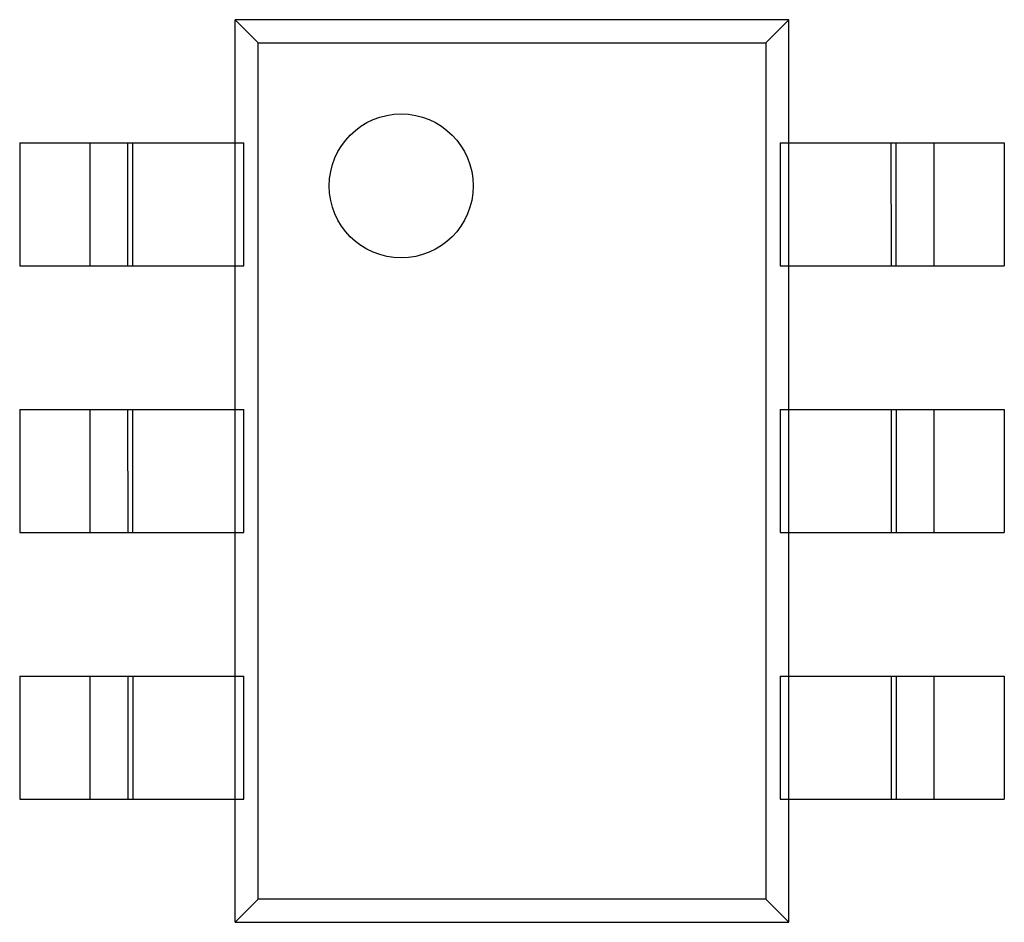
# Model space of a CAD drawing. Header units: inches. Extents: x -29 to 164, y -51 to 83.
# Tile 28 of 164: x 34.56 to 36.96, y 30.56 to 32.76. Entities that reach past the tile are written whole.
import ezdxf

# ---------------------------------------------------------------- set-up
doc = ezdxf.new("R2010")
doc.units = ezdxf.units.IN
doc.header["$LTSCALE"] = 1.21
doc.header["$MEASUREMENT"] = 0
doc.layers.get('0').update_dxf_attribs({"linetype": 'CONTINUOUS'})

msp = doc.modelspace()

# ---------------------------------------------------------------- linework, layer by layer
at = {"color": 7, "linetype": 'Continuous'}
for p, q in [((36.4324, 32.7587), (35.0824, 32.7584)), ((35.0829, 30.5584), (35.0824, 32.7584)), ((35.1386, 32.7022), (35.0824, 32.7584)), ((36.3762, 32.7025), (36.4324, 32.7587)), ((36.4329, 30.5587), (36.4324, 32.7587)), ((35.1386, 32.7022), (36.3762, 32.7025)), ((35.1391, 30.6146), (35.1386, 32.7022)), ((36.3762, 32.7025), (36.3766, 30.6149)), ((34.5575, 32.4583), (35.1035, 32.4584)), ((34.5575, 32.4583), (34.5575, 32.1583)), ((34.7293, 32.1583), (34.7292, 32.4583)), ((34.8205, 32.4584), (34.8205, 32.1584)), ((34.8326, 32.4584), (34.8327, 32.1584)), ((35.1036, 32.1584), (35.1035, 32.4584)), ((36.4114, 32.4587), (36.9575, 32.4588)), ((36.4114, 32.4587), (36.4114, 32.1587)), ((36.6824, 32.1587), (36.6823, 32.4587)), ((36.6945, 32.1587), (36.6945, 32.4587)), ((36.7857, 32.4588), (36.7858, 32.1588)), ((36.9575, 32.4588), (36.9575, 32.1588)), ((34.5575, 32.1583), (35.1036, 32.1584)), ((36.4114, 32.1587), (36.9575, 32.1588)), ((34.5576, 31.8083), (35.1037, 31.8084)), ((34.5576, 31.8083), (34.5577, 31.5083)), ((34.7294, 31.5083), (34.7294, 31.8083)), ((34.8206, 31.8084), (34.8207, 31.5084)), ((34.8328, 31.8084), (34.8328, 31.5084)), ((35.1037, 31.5084), (35.1037, 31.8084)), ((36.4115, 31.8087), (36.9576, 31.8088)), ((36.4115, 31.8087), (36.4116, 31.5087)), ((36.6825, 31.5087), (36.6824, 31.8087)), ((36.6947, 31.5087), (36.6946, 31.8087)), ((36.7858, 31.8088), (36.7859, 31.5088)), ((36.9576, 31.8088), (36.9577, 31.5088)), ((34.5577, 31.5083), (35.1037, 31.5084)), ((36.4116, 31.5087), (36.9577, 31.5088)), ((34.5577, 31.1583), (35.1038, 31.1584)), ((34.5577, 31.1583), (34.5578, 30.8583)), ((34.7296, 30.8583), (34.7295, 31.1583)), ((34.8207, 31.1584), (34.8208, 30.8584)), ((34.8329, 31.1584), (34.833, 30.8584)), ((35.1039, 30.8584), (35.1038, 31.1584)), ((36.4117, 31.1587), (36.9577, 31.1588)), ((36.4117, 31.1587), (36.4117, 30.8587)), ((36.6826, 30.8587), (36.6826, 31.1587)), ((36.6948, 30.8587), (36.6947, 31.1587)), ((36.786, 31.1588), (36.786, 30.8588)), ((36.9577, 31.1588), (36.9578, 30.8588)), ((34.5578, 30.8583), (35.1039, 30.8584)), ((36.4117, 30.8587), (36.9578, 30.8588)), ((35.0829, 30.5584), (35.1391, 30.6146)), ((36.3766, 30.6149), (35.1391, 30.6146)), ((36.4329, 30.5587), (36.3766, 30.6149)), ((35.0829, 30.5584), (36.4329, 30.5587))]:
    msp.add_line(p, q, dxfattribs=at)
msp.add_circle((35.4875, 32.3535), 0.1754, dxfattribs=at)

doc.saveas('drawing.dxf')
